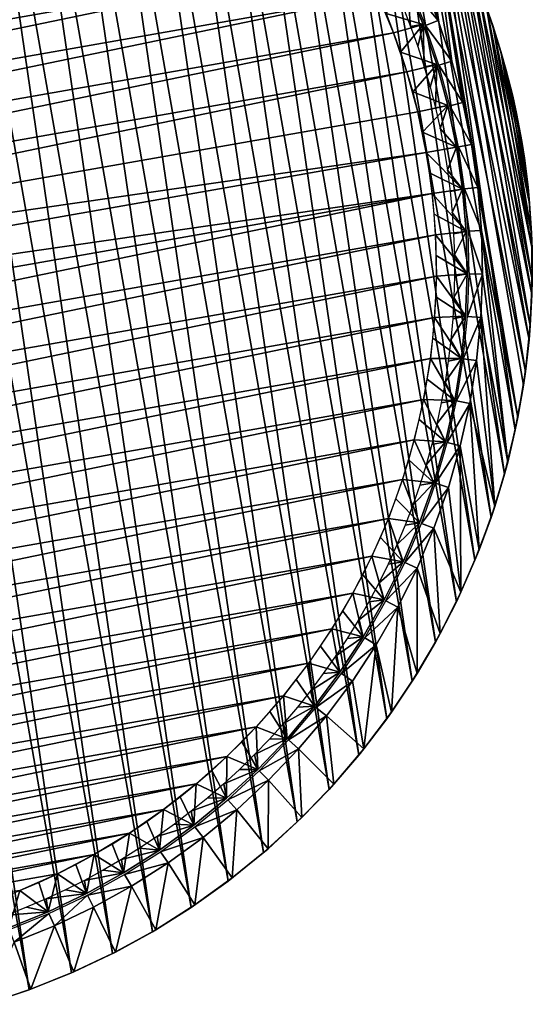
# Model space of a CAD drawing. Header units: millimetres. Extents: x -20 to 891, y -20 to 307.
# Tile 106 of 113: x 878 to 891, y 10 to 35. Entities that reach past the tile are written whole.
import ezdxf

# ---------------------------------------------------------------- set-up
doc = ezdxf.new("R2010")
doc.units = ezdxf.units.MM
doc.header["$LTSCALE"] = 41.718519
for name, color, linetype in [('71', 7, 'CONTINUOUS'), ('72', 7, 'CONTINUOUS'), ('73', 7, 'CONTINUOUS'), ('74', 7, 'CONTINUOUS'), ('75', 7, 'CONTINUOUS'), ('77', 7, 'CONTINUOUS'), ('78', 7, 'CONTINUOUS'), ('79', 7, 'CONTINUOUS'), ('81', 7, 'CONTINUOUS'), ('82', 7, 'CONTINUOUS')]:
    doc.layers.add(name, color=color, linetype=linetype)

msp = doc.modelspace()

# ---------------------------------------------------------------- linework, layer by layer
at = {"layer": '71', "linetype": 'Continuous'}
for points in [[(884.228, 40.435), (884.921, 39.609), (854.551, 34.269), (884.228, 40.435)], [(854.92, 35.282), (884.228, 40.435), (854.551, 34.269), (854.92, 35.282)], [(884.921, 39.609), (885.561, 38.742), (854.245, 33.236), (884.921, 39.609)], [(854.551, 34.269), (884.921, 39.609), (854.245, 33.236), (854.551, 34.269)], [(885.561, 38.742), (886.147, 37.837), (854.003, 32.186), (885.561, 38.742)], [(854.245, 33.236), (885.561, 38.742), (854.003, 32.186), (854.245, 33.236)], [(886.147, 37.837), (886.675, 36.898), (853.826, 31.122), (886.147, 37.837)], [(854.003, 32.186), (886.147, 37.837), (853.826, 31.122), (854.003, 32.186)], [(886.675, 36.898), (887.145, 35.928), (853.715, 30.05), (886.675, 36.898)], [(853.826, 31.122), (886.675, 36.898), (853.715, 30.05), (853.826, 31.122)], [(887.145, 35.928), (887.555, 34.931), (853.671, 28.973), (887.145, 35.928)], [(853.715, 30.05), (887.145, 35.928), (853.671, 28.973), (853.715, 30.05)], [(853.671, 28.973), (887.555, 34.931), (853.692, 27.895), (853.671, 28.973)], [(887.555, 34.931), (887.902, 33.91), (853.692, 27.895), (887.555, 34.931)], [(853.692, 27.895), (887.902, 33.91), (853.78, 26.821), (853.692, 27.895)], [(887.902, 33.91), (888.186, 32.871), (853.78, 26.821), (887.902, 33.91)], [(888.186, 32.871), (888.405, 31.815), (853.78, 26.821), (888.186, 32.871)], [(888.405, 31.815), (853.934, 25.754), (853.78, 26.821), (888.405, 31.815)], [(888.559, 30.748), (853.934, 25.754), (888.405, 31.815), (888.559, 30.748)], [(854.153, 24.699), (853.934, 25.754), (888.559, 30.748), (854.153, 24.699)], [(854.437, 23.659), (854.153, 24.699), (888.559, 30.748), (854.437, 23.659)], [(888.647, 29.674), (854.437, 23.659), (888.559, 30.748), (888.647, 29.674)], [(854.784, 22.639), (854.437, 23.659), (888.647, 29.674), (854.784, 22.639)], [(888.669, 28.596), (854.784, 22.639), (888.647, 29.674), (888.669, 28.596)], [(855.194, 21.642), (854.784, 22.639), (888.669, 28.596), (855.194, 21.642)], [(888.624, 27.519), (855.194, 21.642), (888.669, 28.596), (888.624, 27.519)], [(855.664, 20.672), (855.194, 21.642), (888.624, 27.519), (855.664, 20.672)], [(888.513, 26.447), (855.664, 20.672), (888.624, 27.519), (888.513, 26.447)], [(856.193, 19.733), (855.664, 20.672), (888.513, 26.447), (856.193, 19.733)], [(888.336, 25.384), (856.193, 19.733), (888.513, 26.447), (888.336, 25.384)], [(856.778, 18.828), (856.193, 19.733), (888.336, 25.384), (856.778, 18.828)], [(888.094, 24.334), (856.778, 18.828), (888.336, 25.384), (888.094, 24.334)], [(857.419, 17.961), (856.778, 18.828), (888.094, 24.334), (857.419, 17.961)], [(887.788, 23.3), (857.419, 17.961), (888.094, 24.334), (887.788, 23.3)], [(858.111, 17.135), (857.419, 17.961), (887.788, 23.3), (858.111, 17.135)], [(887.419, 22.288), (858.111, 17.135), (887.788, 23.3), (887.419, 22.288)], [(858.853, 16.353), (858.111, 17.135), (887.419, 22.288), (858.853, 16.353)], [(886.988, 21.3), (858.853, 16.353), (887.419, 22.288), (886.988, 21.3)], [(859.641, 15.618), (858.853, 16.353), (886.988, 21.3), (859.641, 15.618)], [(886.497, 20.34), (859.641, 15.618), (886.988, 21.3), (886.497, 20.34)], [(860.474, 14.934), (859.641, 15.618), (886.497, 20.34), (860.474, 14.934)], [(885.948, 19.413), (860.474, 14.934), (886.497, 20.34), (885.948, 19.413)], [(861.347, 14.302), (860.474, 14.934), (885.948, 19.413), (861.347, 14.302)], [(885.343, 18.521), (861.347, 14.302), (885.948, 19.413), (885.343, 18.521)], [(862.257, 13.724), (861.347, 14.302), (885.343, 18.521), (862.257, 13.724)], [(884.685, 17.667), (862.257, 13.724), (885.343, 18.521), (884.685, 17.667)], [(863.201, 13.204), (862.257, 13.724), (884.685, 17.667), (863.201, 13.204)], [(883.974, 16.856), (863.201, 13.204), (884.685, 17.667), (883.974, 16.856)], [(864.175, 12.743), (863.201, 13.204), (883.974, 16.856), (864.175, 12.743)], [(883.216, 16.091), (864.175, 12.743), (883.974, 16.856), (883.216, 16.091)], [(865.176, 12.343), (864.175, 12.743), (883.216, 16.091), (865.176, 12.343)], [(882.412, 15.373), (865.176, 12.343), (883.216, 16.091), (882.412, 15.373)], [(866.2, 12.005), (865.176, 12.343), (882.412, 15.373), (866.2, 12.005)], [(881.565, 14.707), (866.2, 12.005), (882.412, 15.373), (881.565, 14.707)], [(867.242, 11.731), (866.2, 12.005), (881.565, 14.707), (867.242, 11.731)], [(880.678, 14.093), (867.242, 11.731), (881.565, 14.707), (880.678, 14.093)], [(868.299, 11.522), (867.242, 11.731), (880.678, 14.093), (868.299, 11.522)], [(879.756, 13.536), (868.299, 11.522), (880.678, 14.093), (879.756, 13.536)], [(869.368, 11.378), (868.299, 11.522), (879.756, 13.536), (869.368, 11.378)], [(878.801, 13.036), (869.368, 11.378), (879.756, 13.536), (878.801, 13.036)], [(877.817, 12.596), (869.368, 11.378), (878.801, 13.036), (877.817, 12.596)]]:
    msp.add_3dface(points, dxfattribs=at)
at = {"layer": '72', "linetype": 'Continuous'}
for points in [[(887.555, 34.931), (887.145, 35.928), (887.358, 35.432, 1.038), (887.555, 34.931)], [(887.555, 34.931, 1.038), (887.555, 34.931), (887.358, 35.432, 1.038), (887.555, 34.931, 1.038)], [(887.902, 33.91), (887.555, 34.931), (887.902, 33.91, 1.038), (887.902, 33.91)], [(887.902, 33.91, 1.038), (887.555, 34.931), (887.736, 34.423, 1.038), (887.902, 33.91, 1.038)], [(887.736, 34.423, 1.038), (887.555, 34.931), (887.555, 34.931, 1.038), (887.736, 34.423, 1.038)], [(888.186, 32.871), (887.902, 33.91), (888.052, 33.393, 1.038), (888.186, 32.871)], [(888.052, 33.393, 1.038), (887.902, 33.91), (887.902, 33.91, 1.038), (888.052, 33.393, 1.038)], [(888.186, 32.87, 1.038), (888.186, 32.871), (888.052, 33.393, 1.038), (888.186, 32.87, 1.038)], [(888.405, 31.815), (888.186, 32.871), (888.405, 31.815, 1.038), (888.405, 31.815)], [(888.405, 31.815, 1.038), (888.186, 32.871), (888.304, 32.344, 1.038), (888.405, 31.815, 1.038)], [(888.304, 32.344, 1.038), (888.186, 32.871), (888.186, 32.87, 1.038), (888.304, 32.344, 1.038)]]:
    msp.add_3dface(points, dxfattribs=at)
at = {"layer": '73', "linetype": 'Continuous'}
for points in [[(888.327, 35.15, 1.5), (887.358, 35.432, 1.038), (887.911, 36.175, 1.5), (888.327, 35.15, 1.5)], [(887.555, 34.931, 1.038), (887.358, 35.432, 1.038), (888.327, 35.15, 1.5), (887.555, 34.931, 1.038)], [(887.736, 34.423, 1.038), (887.555, 34.931, 1.038), (888.327, 35.15, 1.5), (887.736, 34.423, 1.038)], [(888.68, 34.103, 1.5), (887.736, 34.423, 1.038), (888.327, 35.15, 1.5), (888.68, 34.103, 1.5)], [(887.902, 33.91, 1.038), (887.736, 34.423, 1.038), (888.68, 34.103, 1.5), (887.902, 33.91, 1.038)], [(888.052, 33.393, 1.038), (887.902, 33.91, 1.038), (888.68, 34.103, 1.5), (888.052, 33.393, 1.038)], [(888.969, 33.036, 1.5), (888.052, 33.393, 1.038), (888.68, 34.103, 1.5), (888.969, 33.036, 1.5)], [(888.186, 32.87, 1.038), (888.052, 33.393, 1.038), (888.969, 33.036, 1.5), (888.186, 32.87, 1.038)], [(888.304, 32.344, 1.038), (888.186, 32.87, 1.038), (888.969, 33.036, 1.5), (888.304, 32.344, 1.038)], [(889.193, 31.954, 1.5), (888.304, 32.344, 1.038), (888.969, 33.036, 1.5), (889.193, 31.954, 1.5)], [(888.405, 31.815, 1.038), (888.304, 32.344, 1.038), (889.193, 31.954, 1.5), (888.405, 31.815, 1.038)]]:
    msp.add_3dface(points, dxfattribs=at)
at = {"layer": '74', "linetype": 'Continuous'}
for points in [[(888.327, 35.15, 1.5), (887.911, 36.175, 1.5), (888.327, 35.151, 1.773), (888.327, 35.15, 1.5)], [(888.327, 35.151, 1.773), (887.911, 36.175, 1.5), (887.911, 36.175, 1.773), (888.327, 35.151, 1.773)], [(888.68, 34.103, 1.773), (888.327, 35.15, 1.5), (888.327, 35.151, 1.773), (888.68, 34.103, 1.773)], [(888.68, 34.103, 1.5), (888.327, 35.15, 1.5), (888.68, 34.103, 1.773), (888.68, 34.103, 1.5)], [(888.969, 33.036, 1.5), (888.68, 34.103, 1.5), (888.969, 33.036, 1.773), (888.969, 33.036, 1.5)], [(888.969, 33.036, 1.773), (888.68, 34.103, 1.5), (888.68, 34.103, 1.773), (888.969, 33.036, 1.773)], [(889.193, 31.954, 1.5), (888.969, 33.036, 1.5), (889.193, 31.954, 1.773), (889.193, 31.954, 1.5)], [(889.193, 31.954, 1.773), (888.969, 33.036, 1.5), (888.969, 33.036, 1.773), (889.193, 31.954, 1.773)]]:
    msp.add_3dface(points, dxfattribs=at)
at = {"layer": '75', "linetype": 'Continuous'}
for points in [[(887.996, 35.096, 3), (887.911, 36.175, 1.773), (887.794, 35.611, 3), (887.996, 35.096, 3)], [(888.327, 35.151, 1.773), (887.911, 36.175, 1.773), (887.996, 35.096, 3), (888.327, 35.151, 1.773)], [(888.183, 34.575, 3), (888.327, 35.151, 1.773), (887.996, 35.096, 3), (888.183, 34.575, 3)], [(888.353, 34.048, 3), (888.327, 35.151, 1.773), (888.183, 34.575, 3), (888.353, 34.048, 3)], [(888.68, 34.103, 1.773), (888.327, 35.151, 1.773), (888.353, 34.048, 3), (888.68, 34.103, 1.773)], [(888.507, 33.517, 3), (888.68, 34.103, 1.773), (888.353, 34.048, 3), (888.507, 33.517, 3)], [(888.644, 32.98, 3), (888.68, 34.103, 1.773), (888.507, 33.517, 3), (888.644, 32.98, 3)], [(888.969, 33.036, 1.773), (888.68, 34.103, 1.773), (888.644, 32.98, 3), (888.969, 33.036, 1.773)], [(888.765, 32.44, 3), (888.969, 33.036, 1.773), (888.644, 32.98, 3), (888.765, 32.44, 3)], [(889.193, 31.954, 1.773), (888.969, 33.036, 1.773), (888.765, 32.44, 3), (889.193, 31.954, 1.773)], [(888.869, 31.897, 3), (889.193, 31.954, 1.773), (888.765, 32.44, 3), (888.869, 31.897, 3)], [(888.957, 31.35, 3), (889.193, 31.954, 1.773), (888.869, 31.897, 3), (888.957, 31.35, 3)], [(889.352, 30.86, 1.773), (889.193, 31.954, 1.773), (888.957, 31.35, 3), (889.352, 30.86, 1.773)], [(889.027, 30.801, 3), (889.352, 30.86, 1.773), (888.957, 31.35, 3), (889.027, 30.801, 3)], [(889.081, 30.25, 3), (889.352, 30.86, 1.773), (889.027, 30.801, 3), (889.081, 30.25, 3)], [(889.444, 29.758, 1.773), (889.352, 30.86, 1.773), (889.081, 30.25, 3), (889.444, 29.758, 1.773)], [(889.118, 29.698, 3), (889.444, 29.758, 1.773), (889.081, 30.25, 3), (889.118, 29.698, 3)], [(889.137, 29.145, 3), (889.444, 29.758, 1.773), (889.118, 29.698, 3), (889.137, 29.145, 3)], [(889.469, 28.653, 1.773), (889.444, 29.758, 1.773), (889.137, 29.145, 3), (889.469, 28.653, 1.773)], [(889.14, 28.592, 3), (889.469, 28.653, 1.773), (889.137, 29.145, 3), (889.14, 28.592, 3)], [(889.428, 27.548, 1.773), (889.469, 28.653, 1.773), (889.125, 28.038, 3), (889.428, 27.548, 1.773)], [(889.125, 28.038, 3), (889.469, 28.653, 1.773), (889.14, 28.592, 3), (889.125, 28.038, 3)], [(889.094, 27.486, 3), (889.428, 27.548, 1.773), (889.125, 28.038, 3), (889.094, 27.486, 3)], [(889.32, 26.448, 1.773), (889.428, 27.548, 1.773), (889.045, 26.934, 3), (889.32, 26.448, 1.773)], [(889.045, 26.934, 3), (889.428, 27.548, 1.773), (889.094, 27.486, 3), (889.045, 26.934, 3)], [(888.98, 26.384, 3), (889.32, 26.448, 1.773), (889.045, 26.934, 3), (888.98, 26.384, 3)], [(889.146, 25.357, 1.773), (889.32, 26.448, 1.773), (888.897, 25.837, 3), (889.146, 25.357, 1.773)], [(888.897, 25.837, 3), (889.32, 26.448, 1.773), (888.98, 26.384, 3), (888.897, 25.837, 3)], [(888.798, 25.292, 3), (889.146, 25.357, 1.773), (888.897, 25.837, 3), (888.798, 25.292, 3)], [(888.906, 24.277, 1.773), (889.146, 25.357, 1.773), (888.682, 24.751, 3), (888.906, 24.277, 1.773)], [(888.682, 24.751, 3), (889.146, 25.357, 1.773), (888.798, 25.292, 3), (888.682, 24.751, 3)], [(888.55, 24.214, 3), (888.906, 24.277, 1.773), (888.682, 24.751, 3), (888.55, 24.214, 3)], [(888.601, 23.215, 1.773), (888.906, 24.277, 1.773), (888.401, 23.681, 3), (888.601, 23.215, 1.773)], [(888.401, 23.681, 3), (888.906, 24.277, 1.773), (888.55, 24.214, 3), (888.401, 23.681, 3)], [(888.236, 23.153, 3), (888.601, 23.215, 1.773), (888.401, 23.681, 3), (888.236, 23.153, 3)], [(888.233, 22.172, 1.773), (888.601, 23.215, 1.773), (888.054, 22.63, 3), (888.233, 22.172, 1.773)], [(888.054, 22.63, 3), (888.601, 23.215, 1.773), (888.236, 23.153, 3), (888.054, 22.63, 3)], [(887.856, 22.113, 3), (888.233, 22.172, 1.773), (888.054, 22.63, 3), (887.856, 22.113, 3)], [(887.803, 21.154, 1.773), (888.233, 22.172, 1.773), (887.643, 21.602, 3), (887.803, 21.154, 1.773)], [(887.643, 21.602, 3), (888.233, 22.172, 1.773), (887.856, 22.113, 3), (887.643, 21.602, 3)], [(887.414, 21.098, 3), (887.803, 21.154, 1.773), (887.643, 21.602, 3), (887.414, 21.098, 3)], [(887.312, 20.164, 1.773), (887.803, 21.154, 1.773), (887.17, 20.602, 3), (887.312, 20.164, 1.773)], [(887.17, 20.602, 3), (887.803, 21.154, 1.773), (887.414, 21.098, 3), (887.17, 20.602, 3)], [(886.91, 20.113, 3), (887.312, 20.164, 1.773), (887.17, 20.602, 3), (886.91, 20.113, 3)], [(886.762, 19.205, 1.773), (887.312, 20.164, 1.773), (886.636, 19.632, 3), (886.762, 19.205, 1.773)], [(886.636, 19.632, 3), (887.312, 20.164, 1.773), (886.91, 20.113, 3), (886.636, 19.632, 3)], [(886.346, 19.16, 3), (886.762, 19.205, 1.773), (886.636, 19.632, 3), (886.346, 19.16, 3)], [(886.155, 18.281, 1.773), (886.762, 19.205, 1.773), (886.043, 18.697, 3), (886.155, 18.281, 1.773)], [(886.043, 18.697, 3), (886.762, 19.205, 1.773), (886.346, 19.16, 3), (886.043, 18.697, 3)], [(885.725, 18.244, 3), (886.155, 18.281, 1.773), (886.043, 18.697, 3), (885.725, 18.244, 3)], [(885.493, 17.395, 1.773), (886.155, 18.281, 1.773), (885.394, 17.801, 3), (885.493, 17.395, 1.773)], [(885.394, 17.801, 3), (886.155, 18.281, 1.773), (885.725, 18.244, 3), (885.394, 17.801, 3)], [(885.049, 17.368, 3), (885.493, 17.395, 1.773), (885.394, 17.801, 3), (885.049, 17.368, 3)], [(884.78, 16.551, 1.773), (885.493, 17.395, 1.773), (884.69, 16.946, 3), (884.78, 16.551, 1.773)], [(884.69, 16.946, 3), (885.493, 17.395, 1.773), (885.049, 17.368, 3), (884.69, 16.946, 3)], [(884.319, 16.535, 3), (884.78, 16.551, 1.773), (884.69, 16.946, 3), (884.319, 16.535, 3)], [(884.016, 15.752, 1.773), (884.78, 16.551, 1.773), (883.936, 16.136, 3), (884.016, 15.752, 1.773)], [(883.936, 16.136, 3), (884.78, 16.551, 1.773), (884.319, 16.535, 3), (883.936, 16.136, 3)], [(883.54, 15.749, 3), (884.016, 15.752, 1.773), (883.936, 16.136, 3), (883.54, 15.749, 3)], [(883.206, 15, 1.773), (884.016, 15.752, 1.773), (883.133, 15.374, 3), (883.206, 15, 1.773)], [(883.133, 15.374, 3), (884.016, 15.752, 1.773), (883.54, 15.749, 3), (883.133, 15.374, 3)], [(882.714, 15.012, 3), (883.206, 15, 1.773), (883.133, 15.374, 3), (882.714, 15.012, 3)], [(882.285, 14.663, 3), (883.206, 15, 1.773), (882.714, 15.012, 3), (882.285, 14.663, 3)], [(882.351, 14.298, 1.773), (883.206, 15, 1.773), (882.285, 14.663, 3), (882.351, 14.298, 1.773)], [(881.845, 14.327, 3), (882.351, 14.298, 1.773), (882.285, 14.663, 3), (881.845, 14.327, 3)], [(881.394, 14.006, 3), (882.351, 14.298, 1.773), (881.845, 14.327, 3), (881.394, 14.006, 3)], [(881.456, 13.65, 1.773), (882.351, 14.298, 1.773), (881.394, 14.006, 3), (881.456, 13.65, 1.773)], [(880.934, 13.698, 3), (881.456, 13.65, 1.773), (881.394, 14.006, 3), (880.934, 13.698, 3)], [(880.465, 13.404, 3), (881.456, 13.65, 1.773), (880.934, 13.698, 3), (880.465, 13.404, 3)], [(880.524, 13.056, 1.773), (881.456, 13.65, 1.773), (880.465, 13.404, 3), (880.524, 13.056, 1.773)], [(879.987, 13.125, 3), (880.524, 13.056, 1.773), (880.465, 13.404, 3), (879.987, 13.125, 3)], [(879.501, 12.861, 3), (880.524, 13.056, 1.773), (879.987, 13.125, 3), (879.501, 12.861, 3)], [(879.006, 12.612, 3), (879.557, 12.52, 1.773), (879.501, 12.861, 3), (879.006, 12.612, 3)], [(879.557, 12.52, 1.773), (880.524, 13.056, 1.773), (879.501, 12.861, 3), (879.557, 12.52, 1.773)], [(878.505, 12.378, 3), (879.557, 12.52, 1.773), (879.006, 12.612, 3), (878.505, 12.378, 3)], [(877.996, 12.16, 3), (878.56, 12.043, 1.773), (878.505, 12.378, 3), (877.996, 12.16, 3)], [(878.56, 12.043, 1.773), (879.557, 12.52, 1.773), (878.505, 12.378, 3), (878.56, 12.043, 1.773)], [(877.481, 11.958, 3), (878.56, 12.043, 1.773), (877.996, 12.16, 3), (877.481, 11.958, 3)], [(877.535, 11.628, 1.773), (878.56, 12.043, 1.773), (877.481, 11.958, 3), (877.535, 11.628, 1.773)]]:
    msp.add_3dface(points, dxfattribs=at)
at = {"layer": '77', "linetype": 'Continuous'}
for points in [[(888.405, 31.815, 1.038), (889.193, 31.954, 1.5), (889.352, 30.86, 1.5), (888.405, 31.815, 1.038)], [(888.405, 31.815, 1.038), (889.352, 30.86, 1.5), (888.49, 31.283, 1.038), (888.405, 31.815, 1.038)], [(888.49, 31.283, 1.038), (889.352, 30.86, 1.5), (888.559, 30.748, 1.038), (888.49, 31.283, 1.038)], [(889.352, 30.86, 1.5), (889.444, 29.758, 1.5), (888.559, 30.748, 1.038), (889.352, 30.86, 1.5)], [(888.559, 30.748, 1.038), (889.444, 29.758, 1.5), (888.611, 30.212, 1.038), (888.559, 30.748, 1.038)], [(888.611, 30.212, 1.038), (889.444, 29.758, 1.5), (888.647, 29.674, 1.038), (888.611, 30.212, 1.038)], [(889.444, 29.758, 1.5), (889.469, 28.653, 1.5), (888.647, 29.674, 1.038), (889.444, 29.758, 1.5)], [(888.647, 29.674, 1.038), (889.469, 28.653, 1.5), (888.666, 29.136, 1.038), (888.647, 29.674, 1.038)], [(888.666, 29.136, 1.038), (889.469, 28.653, 1.5), (888.669, 28.597, 1.038), (888.666, 29.136, 1.038)], [(888.669, 28.597, 1.038), (889.428, 27.548, 1.5), (888.654, 28.058, 1.038), (888.669, 28.597, 1.038)], [(889.469, 28.653, 1.5), (889.428, 27.548, 1.5), (888.669, 28.597, 1.038), (889.469, 28.653, 1.5)], [(888.654, 28.058, 1.038), (889.428, 27.548, 1.5), (888.624, 27.52, 1.038), (888.654, 28.058, 1.038)], [(888.624, 27.52, 1.038), (889.32, 26.448, 1.5), (888.577, 26.983, 1.038), (888.624, 27.52, 1.038)], [(889.428, 27.548, 1.5), (889.32, 26.448, 1.5), (888.624, 27.52, 1.038), (889.428, 27.548, 1.5)], [(888.577, 26.983, 1.038), (889.32, 26.448, 1.5), (888.513, 26.448, 1.038), (888.577, 26.983, 1.038)], [(888.513, 26.448, 1.038), (889.146, 25.357, 1.5), (888.433, 25.915, 1.038), (888.513, 26.448, 1.038)], [(889.32, 26.448, 1.5), (889.146, 25.357, 1.5), (888.513, 26.448, 1.038), (889.32, 26.448, 1.5)], [(888.433, 25.915, 1.038), (889.146, 25.357, 1.5), (888.336, 25.385, 1.038), (888.433, 25.915, 1.038)], [(888.336, 25.385, 1.038), (888.906, 24.277, 1.5), (888.223, 24.858, 1.038), (888.336, 25.385, 1.038)], [(889.146, 25.357, 1.5), (888.906, 24.277, 1.5), (888.336, 25.385, 1.038), (889.146, 25.357, 1.5)], [(888.223, 24.858, 1.038), (888.906, 24.277, 1.5), (888.094, 24.334, 1.038), (888.223, 24.858, 1.038)], [(888.094, 24.334, 1.038), (888.601, 23.215, 1.5), (887.949, 23.815, 1.038), (888.094, 24.334, 1.038)], [(888.906, 24.277, 1.5), (888.601, 23.215, 1.5), (888.094, 24.334, 1.038), (888.906, 24.277, 1.5)], [(887.949, 23.815, 1.038), (888.601, 23.215, 1.5), (887.788, 23.301, 1.038), (887.949, 23.815, 1.038)], [(887.788, 23.301, 1.038), (888.233, 22.173, 1.5), (887.611, 22.792, 1.038), (887.788, 23.301, 1.038)], [(888.601, 23.215, 1.5), (888.233, 22.173, 1.5), (887.788, 23.301, 1.038), (888.601, 23.215, 1.5)], [(887.611, 22.792, 1.038), (888.233, 22.173, 1.5), (887.419, 22.288, 1.038), (887.611, 22.792, 1.038)], [(887.419, 22.288, 1.038), (887.803, 21.154, 1.5), (887.211, 21.791, 1.038), (887.419, 22.288, 1.038)], [(888.233, 22.173, 1.5), (887.803, 21.154, 1.5), (887.419, 22.288, 1.038), (888.233, 22.173, 1.5)], [(887.211, 21.791, 1.038), (887.803, 21.154, 1.5), (886.988, 21.3, 1.038), (887.211, 21.791, 1.038)], [(886.988, 21.3, 1.038), (887.312, 20.164, 1.5), (886.75, 20.817, 1.038), (886.988, 21.3, 1.038)], [(887.803, 21.154, 1.5), (887.312, 20.164, 1.5), (886.988, 21.3, 1.038), (887.803, 21.154, 1.5)], [(886.75, 20.817, 1.038), (887.312, 20.164, 1.5), (886.497, 20.34, 1.038), (886.75, 20.817, 1.038)], [(886.497, 20.34, 1.038), (886.762, 19.205, 1.5), (886.23, 19.872, 1.038), (886.497, 20.34, 1.038)], [(887.312, 20.164, 1.5), (886.762, 19.205, 1.5), (886.497, 20.34, 1.038), (887.312, 20.164, 1.5)], [(886.23, 19.872, 1.038), (886.762, 19.205, 1.5), (885.948, 19.413, 1.038), (886.23, 19.872, 1.038)], [(885.948, 19.413, 1.038), (886.155, 18.281, 1.5), (885.653, 18.962, 1.038), (885.948, 19.413, 1.038)], [(886.762, 19.205, 1.5), (886.155, 18.281, 1.5), (885.948, 19.413, 1.038), (886.762, 19.205, 1.5)], [(885.653, 18.962, 1.038), (886.155, 18.281, 1.5), (885.344, 18.521, 1.038), (885.653, 18.962, 1.038)], [(885.344, 18.521, 1.038), (885.493, 17.395, 1.5), (885.021, 18.089, 1.038), (885.344, 18.521, 1.038)], [(886.155, 18.281, 1.5), (885.493, 17.395, 1.5), (885.344, 18.521, 1.038), (886.155, 18.281, 1.5)], [(885.021, 18.089, 1.038), (885.493, 17.395, 1.5), (884.685, 17.668, 1.038), (885.021, 18.089, 1.038)], [(884.685, 17.668, 1.038), (884.78, 16.551, 1.5), (884.336, 17.257, 1.038), (884.685, 17.668, 1.038)], [(885.493, 17.395, 1.5), (884.78, 16.551, 1.5), (884.685, 17.668, 1.038), (885.493, 17.395, 1.5)], [(884.336, 17.257, 1.038), (884.78, 16.551, 1.5), (883.975, 16.857, 1.038), (884.336, 17.257, 1.038)], [(883.975, 16.857, 1.038), (884.016, 15.752, 1.5), (883.601, 16.468, 1.038), (883.975, 16.857, 1.038)], [(884.78, 16.551, 1.5), (884.016, 15.752, 1.5), (883.975, 16.857, 1.038), (884.78, 16.551, 1.5)], [(883.601, 16.468, 1.038), (884.016, 15.752, 1.5), (883.216, 16.091, 1.038), (883.601, 16.468, 1.038)], [(883.216, 16.091, 1.038), (883.206, 15, 1.5), (882.82, 15.726, 1.038), (883.216, 16.091, 1.038)], [(884.016, 15.752, 1.5), (883.206, 15, 1.5), (883.216, 16.091, 1.038), (884.016, 15.752, 1.5)], [(882.82, 15.726, 1.038), (883.206, 15, 1.5), (882.412, 15.374, 1.038), (882.82, 15.726, 1.038)], [(882.412, 15.374, 1.038), (882.351, 14.298, 1.5), (881.994, 15.034, 1.038), (882.412, 15.374, 1.038)], [(883.206, 15, 1.5), (882.351, 14.298, 1.5), (882.412, 15.374, 1.038), (883.206, 15, 1.5)], [(881.994, 15.034, 1.038), (882.351, 14.298, 1.5), (881.565, 14.707, 1.038), (881.994, 15.034, 1.038)], [(881.565, 14.707, 1.038), (881.457, 13.65, 1.5), (881.127, 14.394, 1.038), (881.565, 14.707, 1.038)], [(882.351, 14.298, 1.5), (881.457, 13.65, 1.5), (881.565, 14.707, 1.038), (882.351, 14.298, 1.5)], [(881.127, 14.394, 1.038), (881.457, 13.65, 1.5), (880.679, 14.094, 1.038), (881.127, 14.394, 1.038)], [(880.679, 14.094, 1.038), (880.524, 13.056, 1.5), (880.222, 13.808, 1.038), (880.679, 14.094, 1.038)], [(881.457, 13.65, 1.5), (880.524, 13.056, 1.5), (880.679, 14.094, 1.038), (881.457, 13.65, 1.5)], [(880.222, 13.808, 1.038), (880.524, 13.056, 1.5), (879.756, 13.536, 1.038), (880.222, 13.808, 1.038)], [(879.756, 13.536, 1.038), (879.557, 12.52, 1.5), (879.283, 13.279, 1.038), (879.756, 13.536, 1.038)], [(880.524, 13.056, 1.5), (879.557, 12.52, 1.5), (879.756, 13.536, 1.038), (880.524, 13.056, 1.5)], [(879.283, 13.279, 1.038), (879.557, 12.52, 1.5), (878.801, 13.036, 1.038), (879.283, 13.279, 1.038)], [(878.801, 13.036, 1.038), (878.56, 12.043, 1.5), (878.312, 12.809, 1.038), (878.801, 13.036, 1.038)], [(879.557, 12.52, 1.5), (878.56, 12.043, 1.5), (878.801, 13.036, 1.038), (879.557, 12.52, 1.5)], [(877.817, 12.596, 1.038), (877.535, 11.628, 1.5), (877.315, 12.399, 1.038), (877.817, 12.596, 1.038)], [(878.56, 12.043, 1.5), (877.535, 11.628, 1.5), (877.817, 12.596, 1.038), (878.56, 12.043, 1.5)], [(878.312, 12.809, 1.038), (878.56, 12.043, 1.5), (877.817, 12.596, 1.038), (878.312, 12.809, 1.038)]]:
    msp.add_3dface(points, dxfattribs=at)
at = {"layer": '78', "linetype": 'Continuous'}
for points in [[(872.43, 48.745, 65), (871.245, 48.785, 65), (878.063, 10.01, 65), (872.43, 48.745, 65)], [(878.063, 10.01, 65), (871.245, 48.785, 65), (876.938, 9.635, 65), (878.063, 10.01, 65)], [(873.61, 48.635, 65), (872.43, 48.745, 65), (879.163, 10.452, 65), (873.61, 48.635, 65)], [(879.163, 10.452, 65), (872.43, 48.745, 65), (878.063, 10.01, 65), (879.163, 10.452, 65)], [(874.782, 48.456, 65), (873.61, 48.635, 65), (880.235, 10.957, 65), (874.782, 48.456, 65)], [(880.235, 10.957, 65), (873.61, 48.635, 65), (879.163, 10.452, 65), (880.235, 10.957, 65)], [(875.941, 48.207, 65), (874.782, 48.456, 65), (881.275, 11.526, 65), (875.941, 48.207, 65)], [(881.275, 11.526, 65), (874.782, 48.456, 65), (880.235, 10.957, 65), (881.275, 11.526, 65)], [(877.083, 47.89, 65), (875.941, 48.207, 65), (882.28, 12.155, 65), (877.083, 47.89, 65)], [(882.28, 12.155, 65), (875.941, 48.207, 65), (881.275, 11.526, 65), (882.28, 12.155, 65)], [(878.205, 47.507, 65), (877.083, 47.89, 65), (883.246, 12.842, 65), (878.205, 47.507, 65)], [(883.246, 12.842, 65), (877.083, 47.89, 65), (882.28, 12.155, 65), (883.246, 12.842, 65)], [(879.301, 47.057, 65), (878.205, 47.507, 65), (884.169, 13.585, 65), (879.301, 47.057, 65)], [(884.169, 13.585, 65), (878.205, 47.507, 65), (883.246, 12.842, 65), (884.169, 13.585, 65)], [(880.37, 46.543, 65), (879.301, 47.057, 65), (885.046, 14.382, 65), (880.37, 46.543, 65)], [(885.046, 14.382, 65), (879.301, 47.057, 65), (884.169, 13.585, 65), (885.046, 14.382, 65)], [(881.405, 45.967, 65), (880.37, 46.543, 65), (885.875, 15.23, 65), (881.405, 45.967, 65)], [(885.875, 15.23, 65), (880.37, 46.543, 65), (885.046, 14.382, 65), (885.875, 15.23, 65)], [(882.405, 45.33, 65), (881.405, 45.967, 65), (886.652, 16.125, 65), (882.405, 45.33, 65)], [(886.652, 16.125, 65), (881.405, 45.967, 65), (885.875, 15.23, 65), (886.652, 16.125, 65)], [(883.366, 44.636, 65), (882.405, 45.33, 65), (887.375, 17.064, 65), (883.366, 44.636, 65)], [(887.375, 17.064, 65), (882.405, 45.33, 65), (886.652, 16.125, 65), (887.375, 17.064, 65)], [(884.283, 43.885, 65), (883.366, 44.636, 65), (888.041, 18.045, 65), (884.283, 43.885, 65)], [(888.041, 18.045, 65), (883.366, 44.636, 65), (887.375, 17.064, 65), (888.041, 18.045, 65)], [(885.155, 43.082, 65), (884.283, 43.885, 65), (888.648, 19.063, 65), (885.155, 43.082, 65)], [(888.648, 19.063, 65), (884.283, 43.885, 65), (888.041, 18.045, 65), (888.648, 19.063, 65)], [(885.977, 42.228, 65), (885.155, 43.082, 65), (889.193, 20.115, 65), (885.977, 42.228, 65)], [(889.193, 20.115, 65), (885.155, 43.082, 65), (888.648, 19.063, 65), (889.193, 20.115, 65)], [(886.748, 41.328, 65), (885.977, 42.228, 65), (889.675, 21.198, 65), (886.748, 41.328, 65)], [(889.675, 21.198, 65), (885.977, 42.228, 65), (889.193, 20.115, 65), (889.675, 21.198, 65)], [(887.463, 40.383, 65), (886.748, 41.328, 65), (890.092, 22.308, 65), (887.463, 40.383, 65)], [(890.092, 22.308, 65), (886.748, 41.328, 65), (889.675, 21.198, 65), (890.092, 22.308, 65)], [(888.122, 39.397, 65), (887.463, 40.383, 65), (890.442, 23.44, 65), (888.122, 39.397, 65)], [(890.442, 23.44, 65), (887.463, 40.383, 65), (890.092, 22.308, 65), (890.442, 23.44, 65)], [(888.721, 38.374, 65), (888.122, 39.397, 65), (890.725, 24.591, 65), (888.721, 38.374, 65)], [(890.725, 24.591, 65), (888.122, 39.397, 65), (890.442, 23.44, 65), (890.725, 24.591, 65)], [(889.258, 37.318, 65), (888.721, 38.374, 65), (891.084, 26.933, 65), (889.258, 37.318, 65)], [(891.084, 26.933, 65), (888.721, 38.374, 65), (890.939, 25.757, 65), (891.084, 26.933, 65)], [(890.939, 25.757, 65), (888.721, 38.374, 65), (890.725, 24.591, 65), (890.939, 25.757, 65)], [(889.732, 36.231, 65), (889.258, 37.318, 65), (891.158, 28.116, 65), (889.732, 36.231, 65)], [(891.158, 28.116, 65), (889.258, 37.318, 65), (891.084, 26.933, 65), (891.158, 28.116, 65)], [(890.14, 35.119, 65), (889.732, 36.231, 65), (891.163, 29.302, 65), (890.14, 35.119, 65)], [(891.163, 29.302, 65), (889.732, 36.231, 65), (891.158, 28.116, 65), (891.163, 29.302, 65)], [(890.482, 33.984, 65), (890.14, 35.119, 65), (891.097, 30.485, 65), (890.482, 33.984, 65)], [(891.097, 30.485, 65), (890.14, 35.119, 65), (891.163, 29.302, 65), (891.097, 30.485, 65)], [(890.756, 32.83, 65), (890.482, 33.984, 65), (890.961, 31.663, 65), (890.756, 32.83, 65)], [(890.961, 31.663, 65), (890.482, 33.984, 65), (891.097, 30.485, 65), (890.961, 31.663, 65)]]:
    msp.add_3dface(points, dxfattribs=at)
at = {"layer": '79', "linetype": 'Continuous'}
for points in [[(887.816, 39.87), (888.453, 38.85), (888.717, 35.248), (887.816, 39.87)], [(887.816, 39.87), (888.717, 35.248), (888.301, 36.282), (887.816, 39.87)], [(888.453, 38.85), (889.026, 37.793), (890.99, 26.111), (888.453, 38.85)], [(888.453, 38.85), (890.99, 26.111), (890.794, 24.925), (888.453, 38.85)], [(888.453, 38.85), (890.794, 24.925), (889.587, 32.023), (888.453, 38.85)], [(888.453, 38.85), (889.587, 32.023), (889.361, 33.115), (888.453, 38.85)], [(888.453, 38.85), (889.361, 33.115), (889.071, 34.191), (888.453, 38.85)], [(888.453, 38.85), (889.071, 34.191), (888.717, 35.248), (888.453, 38.85)], [(889.026, 37.793), (889.535, 36.703), (891.115, 27.307), (889.026, 37.793)], [(889.026, 37.793), (891.115, 27.307), (890.99, 26.111), (889.026, 37.793)], [(889.535, 36.703), (889.978, 35.586), (891.168, 28.508), (889.535, 36.703)], [(889.535, 36.703), (891.168, 28.508), (891.115, 27.307), (889.535, 36.703)], [(889.978, 35.586), (890.352, 34.443), (891.148, 29.711), (889.978, 35.586)], [(889.978, 35.586), (891.148, 29.711), (891.168, 28.508), (889.978, 35.586)], [(890.352, 34.443), (890.658, 33.28), (891.056, 30.91), (890.352, 34.443)], [(890.352, 34.443), (891.056, 30.91), (891.148, 29.711), (890.352, 34.443)], [(890.658, 33.28), (890.893, 32.101), (891.056, 30.91), (890.658, 33.28)], [(890.794, 24.925), (889.749, 30.905), (889.587, 32.023), (890.794, 24.925)], [(890.794, 24.925), (889.843, 29.779), (889.749, 30.905), (890.794, 24.925)], [(890.794, 24.925), (890.526, 23.753), (889.843, 29.779), (890.794, 24.925)], [(890.526, 23.753), (889.869, 28.65), (889.843, 29.779), (890.526, 23.753)], [(890.526, 23.753), (889.827, 27.521), (889.869, 28.65), (890.526, 23.753)], [(890.189, 22.599), (889.716, 26.397), (889.827, 27.521), (890.189, 22.599)], [(890.526, 23.753), (890.189, 22.599), (889.827, 27.521), (890.526, 23.753)], [(890.189, 22.599), (889.538, 25.281), (889.716, 26.397), (890.189, 22.599)], [(889.783, 21.467), (889.293, 24.179), (889.538, 25.281), (889.783, 21.467)], [(890.189, 22.599), (889.783, 21.467), (889.538, 25.281), (890.189, 22.599)], [(889.309, 20.362), (888.982, 23.093), (889.293, 24.179), (889.309, 20.362)], [(889.783, 21.467), (889.309, 20.362), (889.293, 24.179), (889.783, 21.467)], [(889.309, 20.362), (888.606, 22.028), (888.982, 23.093), (889.309, 20.362)], [(888.77, 19.287), (888.166, 20.987), (888.606, 22.028), (888.77, 19.287)], [(889.309, 20.362), (888.77, 19.287), (888.606, 22.028), (889.309, 20.362)], [(888.168, 18.247), (887.664, 19.975), (888.166, 20.987), (888.168, 18.247)], [(888.77, 19.287), (888.168, 18.247), (888.166, 20.987), (888.77, 19.287)], [(887.504, 17.244), (887.102, 18.995), (887.664, 19.975), (887.504, 17.244)], [(888.168, 18.247), (887.504, 17.244), (887.664, 19.975), (888.168, 18.247)], [(886.781, 16.283), (886.482, 18.051), (887.102, 18.995), (886.781, 16.283)], [(887.504, 17.244), (886.781, 16.283), (887.102, 18.995), (887.504, 17.244)], [(886.781, 16.283), (885.806, 17.146), (886.482, 18.051), (886.781, 16.283)], [(886.001, 15.368), (885.077, 16.284), (885.806, 17.146), (886.001, 15.368)], [(886.781, 16.283), (886.001, 15.368), (885.806, 17.146), (886.781, 16.283)], [(885.168, 14.501), (884.297, 15.467), (885.077, 16.284), (885.168, 14.501)], [(886.001, 15.368), (885.168, 14.501), (885.077, 16.284), (886.001, 15.368)], [(884.285, 13.685), (883.469, 14.698), (884.297, 15.467), (884.285, 13.685)], [(885.168, 14.501), (884.285, 13.685), (884.297, 15.467), (885.168, 14.501)], [(883.354, 12.925), (882.596, 13.982), (883.469, 14.698), (883.354, 12.925)], [(884.285, 13.685), (883.354, 12.925), (883.469, 14.698), (884.285, 13.685)], [(882.379, 12.221), (881.681, 13.319), (882.596, 13.982), (882.379, 12.221)], [(883.354, 12.925), (882.379, 12.221), (882.596, 13.982), (883.354, 12.925)], [(881.363, 11.578), (880.728, 12.712), (881.681, 13.319), (881.363, 11.578)], [(882.379, 12.221), (881.363, 11.578), (881.681, 13.319), (882.379, 12.221)], [(880.311, 10.996), (879.74, 12.165), (880.728, 12.712), (880.311, 10.996)], [(881.363, 11.578), (880.311, 10.996), (880.728, 12.712), (881.363, 11.578)], [(879.225, 10.479), (878.721, 11.677), (879.74, 12.165), (879.225, 10.479)], [(880.311, 10.996), (879.225, 10.479), (879.74, 12.165), (880.311, 10.996)], [(878.111, 10.028), (877.675, 11.253), (878.721, 11.677), (878.111, 10.028)], [(879.225, 10.479), (878.111, 10.028), (878.721, 11.677), (879.225, 10.479)], [(878.111, 10.028), (876.971, 9.645), (877.675, 11.253), (878.111, 10.028)]]:
    msp.add_3dface(points, dxfattribs=at)
at = {"layer": '81', "linetype": 'Continuous'}
for points in [[(889.732, 36.231, 65), (890.14, 35.119, 65), (889.978, 35.586), (889.732, 36.231, 65)], [(889.978, 35.586), (890.14, 35.119, 65), (890.352, 34.443), (889.978, 35.586)], [(890.14, 35.119, 65), (890.482, 33.984, 65), (890.352, 34.443), (890.14, 35.119, 65)], [(890.352, 34.443), (890.482, 33.984, 65), (890.658, 33.28), (890.352, 34.443)], [(890.482, 33.984, 65), (890.756, 32.83, 65), (890.658, 33.28), (890.482, 33.984, 65)], [(890.658, 33.28), (890.756, 32.83, 65), (890.893, 32.101), (890.658, 33.28)], [(890.756, 32.83, 65), (890.961, 31.663, 65), (890.893, 32.101), (890.756, 32.83, 65)], [(890.893, 32.101), (890.961, 31.663, 65), (891.056, 30.91), (890.893, 32.101)], [(890.961, 31.663, 65), (891.097, 30.485, 65), (891.056, 30.91), (890.961, 31.663, 65)], [(891.056, 30.91), (891.097, 30.485, 65), (891.148, 29.711), (891.056, 30.91)], [(891.097, 30.485, 65), (891.163, 29.302, 65), (891.148, 29.711), (891.097, 30.485, 65)], [(891.148, 29.711), (891.163, 29.302, 65), (891.168, 28.508), (891.148, 29.711)], [(891.163, 29.302, 65), (891.158, 28.116, 65), (891.168, 28.508), (891.163, 29.302, 65)], [(891.168, 28.508), (891.158, 28.116, 65), (891.115, 27.307), (891.168, 28.508)], [(891.158, 28.116, 65), (891.084, 26.933, 65), (891.115, 27.307), (891.158, 28.116, 65)], [(891.115, 27.307), (891.084, 26.933, 65), (890.99, 26.111), (891.115, 27.307)], [(891.084, 26.933, 65), (890.939, 25.757, 65), (890.99, 26.111), (891.084, 26.933, 65)], [(890.99, 26.111), (890.939, 25.757, 65), (890.794, 24.925), (890.99, 26.111)], [(890.939, 25.757, 65), (890.725, 24.591, 65), (890.794, 24.925), (890.939, 25.757, 65)], [(890.794, 24.925), (890.725, 24.591, 65), (890.526, 23.753), (890.794, 24.925)], [(890.725, 24.591, 65), (890.442, 23.44, 65), (890.526, 23.753), (890.725, 24.591, 65)], [(890.526, 23.753), (890.442, 23.44, 65), (890.189, 22.599), (890.526, 23.753)], [(890.442, 23.44, 65), (890.092, 22.308, 65), (890.189, 22.599), (890.442, 23.44, 65)], [(890.189, 22.599), (890.092, 22.308, 65), (889.783, 21.467), (890.189, 22.599)], [(890.092, 22.308, 65), (889.675, 21.198, 65), (889.783, 21.467), (890.092, 22.308, 65)], [(889.783, 21.467), (889.675, 21.198, 65), (889.309, 20.362), (889.783, 21.467)], [(889.675, 21.198, 65), (889.193, 20.115, 65), (889.309, 20.362), (889.675, 21.198, 65)], [(889.309, 20.362), (889.193, 20.115, 65), (888.77, 19.287), (889.309, 20.362)], [(889.193, 20.115, 65), (888.648, 19.063, 65), (888.77, 19.287), (889.193, 20.115, 65)], [(888.77, 19.287), (888.648, 19.063, 65), (888.168, 18.247), (888.77, 19.287)], [(888.648, 19.063, 65), (888.041, 18.045, 65), (888.168, 18.247), (888.648, 19.063, 65)], [(888.168, 18.247), (888.041, 18.045, 65), (887.504, 17.244), (888.168, 18.247)], [(888.041, 18.045, 65), (887.375, 17.064, 65), (887.504, 17.244), (888.041, 18.045, 65)], [(887.504, 17.244), (887.375, 17.064, 65), (886.781, 16.283), (887.504, 17.244)], [(887.375, 17.064, 65), (886.652, 16.125, 65), (886.781, 16.283), (887.375, 17.064, 65)], [(886.781, 16.283), (886.652, 16.125, 65), (886.001, 15.368), (886.781, 16.283)], [(886.652, 16.125, 65), (885.875, 15.23, 65), (886.001, 15.368), (886.652, 16.125, 65)], [(885.875, 15.23, 65), (885.046, 14.382, 65), (885.168, 14.501), (885.875, 15.23, 65)], [(886.001, 15.368), (885.875, 15.23, 65), (885.168, 14.501), (886.001, 15.368)], [(885.046, 14.382, 65), (884.169, 13.585, 65), (884.285, 13.685), (885.046, 14.382, 65)], [(885.168, 14.501), (885.046, 14.382, 65), (884.285, 13.685), (885.168, 14.501)], [(884.285, 13.685), (884.169, 13.585, 65), (883.354, 12.925), (884.285, 13.685)], [(884.169, 13.585, 65), (883.246, 12.842, 65), (883.354, 12.925), (884.169, 13.585, 65)], [(883.246, 12.842, 65), (882.28, 12.155, 65), (882.379, 12.221), (883.246, 12.842, 65)], [(883.354, 12.925), (883.246, 12.842, 65), (882.379, 12.221), (883.354, 12.925)], [(882.28, 12.155, 65), (881.275, 11.526, 65), (881.363, 11.578), (882.28, 12.155, 65)], [(882.379, 12.221), (882.28, 12.155, 65), (881.363, 11.578), (882.379, 12.221)], [(881.363, 11.578), (881.275, 11.526, 65), (880.311, 10.996), (881.363, 11.578)], [(881.275, 11.526, 65), (880.235, 10.957, 65), (880.311, 10.996), (881.275, 11.526, 65)], [(880.235, 10.957, 65), (879.163, 10.452, 65), (879.225, 10.479), (880.235, 10.957, 65)], [(880.311, 10.996), (880.235, 10.957, 65), (879.225, 10.479), (880.311, 10.996)], [(879.163, 10.452, 65), (878.063, 10.01, 65), (878.111, 10.028), (879.163, 10.452, 65)], [(879.225, 10.479), (879.163, 10.452, 65), (878.111, 10.028), (879.225, 10.479)], [(878.063, 10.01, 65), (876.938, 9.635, 65), (876.971, 9.645), (878.063, 10.01, 65)], [(878.111, 10.028), (878.063, 10.01, 65), (876.971, 9.645), (878.111, 10.028)]]:
    msp.add_3dface(points, dxfattribs=at)
at = {"layer": '82', "linetype": 'Continuous'}
for points in [[(888.717, 35.248), (887.982, 36.138, 0.61), (888.301, 36.282), (888.717, 35.248)], [(888.39, 35.124, 0.61), (887.982, 36.138, 0.61), (888.717, 35.248), (888.39, 35.124, 0.61)], [(889.071, 34.191), (888.39, 35.124, 0.61), (888.717, 35.248), (889.071, 34.191)], [(888.737, 34.088, 0.61), (888.39, 35.124, 0.61), (889.071, 34.191), (888.737, 34.088, 0.61)], [(889.361, 33.115), (888.737, 34.088, 0.61), (889.071, 34.191), (889.361, 33.115)], [(889.021, 33.032, 0.61), (888.737, 34.088, 0.61), (889.361, 33.115), (889.021, 33.032, 0.61)], [(889.587, 32.023), (889.021, 33.032, 0.61), (889.361, 33.115), (889.587, 32.023)], [(889.242, 31.962, 0.61), (889.021, 33.032, 0.61), (889.587, 32.023), (889.242, 31.962, 0.61)], [(889.749, 30.905), (889.242, 31.962, 0.61), (889.587, 32.023), (889.749, 30.905)], [(889.401, 30.865, 0.61), (889.242, 31.962, 0.61), (889.749, 30.905), (889.401, 30.865, 0.61)], [(889.843, 29.779), (889.401, 30.865, 0.61), (889.749, 30.905), (889.843, 29.779)], [(889.494, 29.761, 0.61), (889.401, 30.865, 0.61), (889.843, 29.779), (889.494, 29.761, 0.61)], [(889.869, 28.65), (889.494, 29.761, 0.61), (889.843, 29.779), (889.869, 28.65)], [(889.519, 28.653, 0.61), (889.494, 29.761, 0.61), (889.869, 28.65), (889.519, 28.653, 0.61)], [(889.478, 27.545, 0.61), (889.519, 28.653, 0.61), (889.869, 28.65), (889.478, 27.545, 0.61)], [(889.827, 27.521), (889.478, 27.545, 0.61), (889.869, 28.65), (889.827, 27.521)], [(889.369, 26.442, 0.61), (889.478, 27.545, 0.61), (889.827, 27.521), (889.369, 26.442, 0.61)], [(889.716, 26.397), (889.369, 26.442, 0.61), (889.827, 27.521), (889.716, 26.397)], [(889.195, 25.347, 0.61), (889.369, 26.442, 0.61), (889.716, 26.397), (889.195, 25.347, 0.61)], [(889.538, 25.281), (889.195, 25.347, 0.61), (889.716, 26.397), (889.538, 25.281)], [(888.954, 24.265, 0.61), (889.195, 25.347, 0.61), (889.538, 25.281), (888.954, 24.265, 0.61)], [(889.293, 24.179), (888.954, 24.265, 0.61), (889.538, 25.281), (889.293, 24.179)], [(888.649, 23.2, 0.61), (888.954, 24.265, 0.61), (889.293, 24.179), (888.649, 23.2, 0.61)], [(888.982, 23.093), (888.649, 23.2, 0.61), (889.293, 24.179), (888.982, 23.093)], [(888.28, 22.155, 0.61), (888.649, 23.2, 0.61), (888.982, 23.093), (888.28, 22.155, 0.61)], [(888.606, 22.028), (888.28, 22.155, 0.61), (888.982, 23.093), (888.606, 22.028)], [(887.848, 21.134, 0.61), (888.28, 22.155, 0.61), (888.606, 22.028), (887.848, 21.134, 0.61)], [(888.166, 20.987), (887.848, 21.134, 0.61), (888.606, 22.028), (888.166, 20.987)], [(887.356, 20.14, 0.61), (887.848, 21.134, 0.61), (888.166, 20.987), (887.356, 20.14, 0.61)], [(887.664, 19.975), (887.356, 20.14, 0.61), (888.166, 20.987), (887.664, 19.975)], [(886.804, 19.179, 0.61), (887.356, 20.14, 0.61), (887.664, 19.975), (886.804, 19.179, 0.61)], [(887.102, 18.995), (886.804, 19.179, 0.61), (887.664, 19.975), (887.102, 18.995)], [(886.196, 18.252, 0.61), (886.804, 19.179, 0.61), (887.102, 18.995), (886.196, 18.252, 0.61)], [(886.482, 18.051), (886.196, 18.252, 0.61), (887.102, 18.995), (886.482, 18.051)], [(885.533, 17.364, 0.61), (886.196, 18.252, 0.61), (886.482, 18.051), (885.533, 17.364, 0.61)], [(885.806, 17.146), (885.533, 17.364, 0.61), (886.482, 18.051), (885.806, 17.146)], [(884.817, 16.518, 0.61), (885.533, 17.364, 0.61), (885.806, 17.146), (884.817, 16.518, 0.61)], [(885.077, 16.284), (884.817, 16.518, 0.61), (885.806, 17.146), (885.077, 16.284)], [(884.051, 15.716, 0.61), (884.817, 16.518, 0.61), (885.077, 16.284), (884.051, 15.716, 0.61)], [(884.297, 15.467), (884.051, 15.716, 0.61), (885.077, 16.284), (884.297, 15.467)], [(883.239, 14.962, 0.61), (884.051, 15.716, 0.61), (884.297, 15.467), (883.239, 14.962, 0.61)], [(883.469, 14.698), (883.239, 14.962, 0.61), (884.297, 15.467), (883.469, 14.698)], [(882.382, 14.259, 0.61), (883.239, 14.962, 0.61), (883.469, 14.698), (882.382, 14.259, 0.61)], [(882.596, 13.982), (882.382, 14.259, 0.61), (883.469, 14.698), (882.596, 13.982)], [(881.485, 13.608, 0.61), (882.382, 14.259, 0.61), (882.596, 13.982), (881.485, 13.608, 0.61)], [(881.681, 13.319), (881.485, 13.608, 0.61), (882.596, 13.982), (881.681, 13.319)], [(880.55, 13.013, 0.61), (881.485, 13.608, 0.61), (881.681, 13.319), (880.55, 13.013, 0.61)], [(880.728, 12.712), (880.55, 13.013, 0.61), (881.681, 13.319), (880.728, 12.712)], [(879.58, 12.476, 0.61), (880.55, 13.013, 0.61), (880.728, 12.712), (879.58, 12.476, 0.61)], [(879.74, 12.165), (879.58, 12.476, 0.61), (880.728, 12.712), (879.74, 12.165)], [(878.58, 11.998, 0.61), (879.58, 12.476, 0.61), (878.721, 11.677), (878.58, 11.998, 0.61)], [(878.721, 11.677), (879.58, 12.476, 0.61), (879.74, 12.165), (878.721, 11.677)], [(877.553, 11.581, 0.61), (878.58, 11.998, 0.61), (877.675, 11.253), (877.553, 11.581, 0.61)], [(877.675, 11.253), (878.58, 11.998, 0.61), (878.721, 11.677), (877.675, 11.253)]]:
    msp.add_3dface(points, dxfattribs=at)

doc.saveas('drawing.dxf')
